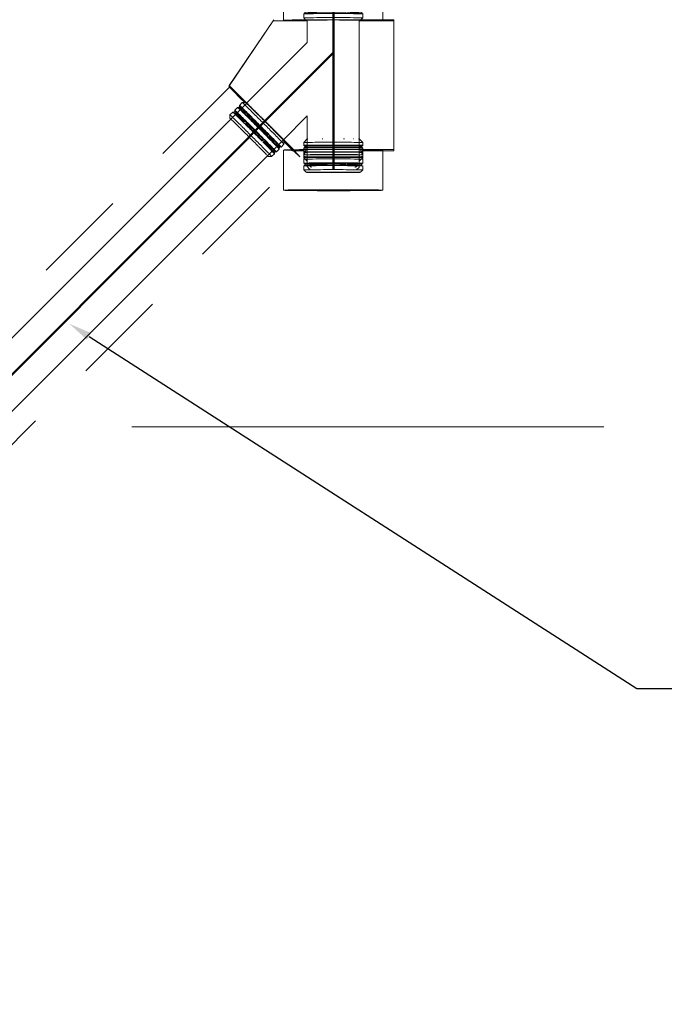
# Model space of a CAD drawing. Header units: millimetres. Extents: x -3267 to 40126, y 29201 to 102288.
# Tile 94 of 127: x 19887 to 21252, y 35995 to 38081. Entities that reach past the tile are written whole.
import ezdxf
from ezdxf import colors
from ezdxf.entities.mleader import LeaderData, LeaderLine
from ezdxf.math import Vec2, Vec3

# ---------------------------------------------------------------- set-up
doc = ezdxf.new("R2010")
doc.units = ezdxf.units.MM
doc.linetypes.add('4_ Штрихпунктир_ 10 х 2 мм', pattern=[1400, 1000, -200, 0, -200])
doc.linetypes.add('ADSK_Штрих_ш2 п1_5', pattern=[350, 200, -150])
doc.layers.add('P-PIPE-____-OTLN', color=9, linetype='Continuous', lineweight=50, true_color=0x808080)
for name, color, linetype, lineweight in [('S-GRID-____-OTLN', 7, 'Continuous', 9), ('Греющ. кабель', 204, 'Continuous', 50), ('ДЕВИ', 7, 'Continuous', 0)]:
    doc.layers.add(name, color=color, linetype=linetype, lineweight=lineweight)
doc.styles.add('ДЕВИ', font='CS_Gost2304.shx', dxfattribs={"width": 0.8})

# ---------------------------------------------------------------- blocks, each defined once
blk = doc.blocks.new('Соединитель Norma Rapid - Соединитель Norma Rapid-V1241-ВКК_02_К1_З_ЭОМ_кабель_')
at = {"layer": 'P-PIPE-____-OTLN', "lineweight": 9}
for p, q in [((18768, 38407.9), (18763, 38402.9)), ((18763, 38402.9), (18763, 38394.5)), ((18763, 38394.5), (18765.1, 38392.7)), ((18765.1, 38392.8), (18765.1, 38390.3)), ((18888, 38402.9), (18883, 38407.9)), ((18886, 38392.7), (18888, 38394.5)), ((18886, 38390.3), (18886, 38392.8)), ((18888, 38394.5), (18888, 38402.9)), ((18765.1, 38390.3), (18763, 38388.6)), ((18763, 38388.6), (18763, 38380.3)), ((18763, 38380.3), (18765.1, 38378.5)), ((18765.1, 38376.1), (18763, 38374.4)), ((18763, 38374.4), (18763, 38365.9)), ((18765.1, 38378.6), (18765.1, 38376.1)), ((18888, 38388.6), (18886, 38390.3)), ((18886, 38378.5), (18888, 38380.3)), ((18886, 38376.1), (18886, 38378.6)), ((18888, 38374.4), (18886, 38376.1)), ((18888, 38380.3), (18888, 38388.6)), ((18888, 38365.9), (18888, 38374.4)), ((18763, 38365.9), (18766.9, 38362.1)), ((18884.2, 38362.1), (18888, 38365.9))]:
    blk.add_line(p, q, dxfattribs=at)
for centre, major_axis, start_param, end_param in [((18825.5, 38402.9), (62.5, 0), 2.590386, 3.36185), ((18825.5, 38394.5), (62.5, 0), 2.590386, 3.36185), ((18825.5, 38392.8), (60.4, 0), 2.655695, 3.36185), ((18825.5, 38407.9), (57.5, 0), 2.757502, 3.340897), ((18825.5, 38392.8), (60.4, 0), 2.031527, 2.646431), ((18825.5, 38407.9), (57.5, 0), 2.060683, 2.743045), ((18825.5, 38394.5), (62.5, 0), 2.015453, 2.580918), ((18825.5, 38402.9), (62.5, 0), 2.015453, 2.57849), ((18825.5, 38407.9), (57.5, 0), 1.566654, 2.052003), ((18825.5, 38394.5), (62.5, 0), 1.566654, 2.00877), ((18825.5, 38402.9), (62.5, 0), 1.566654, 2.007603), ((18825.5, 38392.8), (60.4, 0), 1.566654, 2.015453), ((18825.5, 38392.8), (60.4, 0), 1.117855, 1.559024), ((18825.5, 38402.9), (62.5, 0), 1.117855, 1.558007), ((18825.5, 38394.5), (62.5, 0), 1.117855, 1.559175), ((18825.5, 38407.9), (57.5, 0), 1.06311, 1.556138), ((18825.5, 38402.9), (62.5, 0), 0.524639, 1.106117), ((18825.5, 38394.5), (62.5, 0), 0.524639, 1.107476), ((18825.5, 38392.8), (60.4, 0), 0.457239, 1.088169), ((18825.5, 38407.9), (57.5, 0), 0.352171, 1.054988), ((18825.5, 38407.9), (57.5, 0), 6.104825, 6.622794), ((18825.5, 38394.5), (62.5, 0), 6.054644, 6.799598), ((18825.5, 38402.9), (62.5, 0), 6.054644, 6.797488), ((18825.5, 38392.8), (60.4, 0), 6.070043, 6.732375), ((18825.5, 38388.6), (62.5, 0), 2.590386, 3.36185), ((18825.5, 38380.3), (62.5, 0), 2.590386, 3.36185), ((18825.5, 38374.4), (62.5, 0), 2.590386, 3.36185), ((18825.5, 38378.6), (60.4, 0), 2.655695, 3.36185), ((18825.5, 38390.3), (60.4, 0), 2.655695, 3.334329), ((18825.5, 38376.1), (60.4, 0), 2.655695, 3.334329), ((18825.5, 38378.6), (60.4, 0), 2.031527, 2.650648), ((18825.5, 38376.1), (60.4, 0), 2.031527, 2.651376), ((18825.5, 38390.3), (60.4, 0), 2.031527, 2.647158), ((18825.5, 38374.4), (62.5, 0), 2.015453, 2.586691), ((18825.5, 38388.6), (62.5, 0), 2.015453, 2.582612), ((18825.5, 38380.3), (62.5, 0), 2.015453, 2.584997), ((18825.5, 38380.3), (62.5, 0), 1.566654, 2.010731), ((18825.5, 38374.4), (62.5, 0), 1.566654, 2.011545), ((18825.5, 38388.6), (62.5, 0), 1.566654, 2.009584), ((18825.5, 38390.3), (60.4, 0), 1.566654, 2.015453), ((18825.5, 38378.6), (60.4, 0), 1.566654, 2.015453), ((18825.5, 38376.1), (60.4, 0), 1.566654, 2.015453), ((18825.5, 38380.3), (62.5, 0), 1.117855, 1.561137), ((18825.5, 38378.6), (60.4, 0), 1.117855, 1.561053), ((18825.5, 38376.1), (60.4, 0), 1.117855, 1.561402), ((18825.5, 38374.4), (-62.5, 0), 4.259448, 4.703544), ((18825.5, 38390.3), (60.4, 0), 1.117855, 1.559374), ((18825.5, 38388.6), (62.5, 0), 1.117855, 1.559989), ((18825.5, 38380.3), (62.5, 0), 0.524639, 1.109759), ((18825.5, 38374.4), (62.5, 0), 0.524639, 1.110706), ((18825.5, 38388.6), (62.5, 0), 0.524639, 1.108424), ((18825.5, 38376.1), (60.4, 0), 0.457239, 1.090936), ((18825.5, 38378.6), (60.4, 0), 0.457239, 1.090529), ((18825.5, 38390.3), (60.4, 0), 0.457239, 1.088576), ((18825.5, 38374.4), (62.5, 0), 6.054644, 6.804616), ((18825.5, 38388.6), (62.5, 0), 6.054644, 6.80107), ((18825.5, 38380.3), (62.5, 0), 6.054644, 6.803143), ((18825.5, 38378.6), (60.4, 0), 6.070043, 6.736041), ((18825.5, 38376.1), (60.4, 0), 6.110755, 6.736673), ((18825.5, 38390.3), (60.4, 0), 6.110755, 6.733007), ((18825.5, 38365.9), (62.5, 0), 2.590386, 3.36185), ((18825.5, 38360.9), (57.5, 0), 1.566654, 3.36185), ((18825.5, 38365.9), (62.5, 0), 2.015453, 2.589119), ((18825.5, 38365.9), (62.5, 0), 1.566654, 2.012712), ((18825.5, 38360.9), (57.5, 0), 6.054644, 7.849839), ((18825.5, 38365.9), (62.5, 0), 1.117855, 1.563119), ((18825.5, 38365.9), (62.5, 0), 0.524639, 1.112065), ((18825.5, 38365.9), (62.5, 0), 6.054644, 6.806726)]:
    blk.add_ellipse(centre, major_axis=major_axis, ratio=0.01, start_param=start_param, end_param=end_param, dxfattribs=at)
blk = doc.blocks.new('Соединитель Norma Rapid - Соединитель Norma Rapid-V1242-ВКК_02_К1_З_ЭОМ_кабель_')
at = {"layer": 'P-PIPE-____-OTLN', "lineweight": 9}
for p, q in [((18768, 38086), (18763, 38081)), ((18763, 38080.9), (18763, 38072.5)), ((18888, 38081), (18883, 38086)), ((18888, 38072.5), (18888, 38080.9)), ((18763, 38072.5), (18765.1, 38070.8)), ((18765.1, 38068.3), (18763, 38066.6)), ((18763, 38066.6), (18763, 38058.3)), ((18763, 38058.3), (18765.1, 38056.6)), ((18765.1, 38070.8), (18765.1, 38068.3)), ((18886, 38070.8), (18888, 38072.5)), ((18886, 38068.3), (18886, 38070.8)), ((18888, 38066.6), (18886, 38068.3)), ((18886.1, 38056.7), (18888, 38058.3)), ((18888, 38058.3), (18888, 38066.6)), ((18765.1, 38054.1), (18763, 38052.4)), ((18763, 38052.4), (18763, 38043.9)), ((18763, 38043.9), (18768, 38038.9)), ((18765.1, 38056.6), (18765.1, 38054.1)), ((18883, 38038.9), (18888, 38043.9)), ((18886, 38054.1), (18886, 38056.6)), ((18888, 38043.9), (18888, 38052.4))]:
    blk.add_line(p, q, dxfattribs=at)
for centre, major_axis, start_param, end_param in [((18825.5, 38080.9), (62.5, 0), 2.015453, 3.36185), ((18825.5, 38080.9), (62.5, 0), 1.566654, 2.013327), ((18825.5, 38080.9), (62.5, 0), 1.117855, 1.563738), ((18825.5, 38080.9), (62.5, 0), 6.054644, 7.395965), ((18825.5, 38066.6), (62.5, 0), 2.015453, 3.36185), ((18825.5, 38058.3), (62.5, 0), 2.015453, 3.36185), ((18825.5, 38072.5), (62.5, 0), 2.464252, 3.36185), ((18825.5, 38068.3), (60.4, 0), 2.966392, 3.334329), ((18825.5, 38072.5), (62.5, 0), 2.015453, 2.448763), ((18825.5, 38072.5), (62.5, 0), 1.566654, 2.013327), ((18825.5, 38066.6), (62.5, 0), 1.566654, 2.013327), ((18825.5, 38058.3), (62.5, 0), 1.566654, 2.013327), ((18825.5, 38072.5), (62.5, 0), 1.117855, 1.563738), ((18825.5, 38066.6), (62.5, 0), 1.117855, 1.563738), ((18825.5, 38058.3), (62.5, 0), 1.117855, 1.563738), ((18825.5, 38072.5), (62.5, 0), 6.070043, 7.395965), ((18825.5, 38066.6), (62.5, 0), 6.054644, 7.395965), ((18825.5, 38058.3), (62.5, 0), 0.25344, 1.11278), ((18825.5, 38068.3), (60.4, 0), 6.110755, 6.295103), ((18825.5, 38058.3), (62.5, 0), 6.054644, 6.503443), ((18825.5, 38052.4), (62.5, 0), 2.015453, 3.36185), ((18825.5, 38043.9), (62.5, 0), 2.015453, 3.36185), ((18825.5, 38056.6), (60.4, 0), 2.031511, 3.36185), ((18825.5, 38054.1), (60.4, 0), 2.031511, 3.334329), ((18825.5, 38038.9), (57.5, 0), 2.310522, 3.973061), ((18825.5, 38038.9), (57.5, 0), 1.566654, 2.30955), ((18825.5, 38038.9), (57.5, 0), 3.977671, 4.708247), ((18825.5, 38052.4), (62.5, 0), 1.566654, 2.013327), ((18825.5, 38043.9), (62.5, 0), 1.566654, 2.013327), ((18825.5, 38056.6), (60.4, 0), 1.566654, 2.015453), ((18825.5, 38054.1), (60.4, 0), 1.566654, 2.015453), ((18825.5, 38056.6), (60.4, 0), 1.117855, 1.563493), ((18825.5, 38054.1), (60.4, 0), 1.117855, 1.563493), ((18825.5, 38052.4), (62.5, 0), 1.117855, 1.563738), ((18825.5, 38043.9), (62.5, 0), 1.117855, 1.563738), ((18825.5, 38038.9), (57.5, 0), 4.720344, 7.846297), ((18825.5, 38052.4), (62.5, 0), 0.912837, 1.11278), ((18825.5, 38043.9), (62.5, 0), 6.054644, 7.395965), ((18825.5, 38056.6), (60.4, 0), 0.903047, 1.093362), ((18825.5, 38054.1), (60.4, 0), 0.887437, 1.093362), ((18825.5, 38056.6), (60.4, 0), 6.070043, 7.16981), ((18825.5, 38054.1), (60.4, 0), 6.110755, 7.16981), ((18825.5, 38052.4), (62.5, 0), 0.220257, 0.903154), ((18825.5, 38052.4), (62.5, 0), 6.283185, 6.295103)]:
    blk.add_ellipse(centre, major_axis=major_axis, ratio=0.01, start_param=start_param, end_param=end_param, dxfattribs=at)
blk = doc.blocks.new('Соединитель Norma Rapid - Соединитель Norma Rapid-V1243-ВКК_02_К1_З_ЭОМ_кабель_')
at = {"layer": 'P-PIPE-____-OTLN', "lineweight": 9}
for p, q in [((18632.9, 38186.6), (18626.9, 38180.7)), ((18639.9, 38186.6), (18632.9, 38186.6)), ((18612.7, 38166.5), (18606.7, 38160.5)), ((18615.4, 38166.2), (18612.7, 38166.5)), ((18617.1, 38168), (18615.3, 38166.2)), ((18622.7, 38176.5), (18616.8, 38170.6)), ((18616.8, 38170.6), (18617.1, 38167.9)), ((18625.4, 38176.3), (18622.7, 38176.5)), ((18627.1, 38178), (18625.4, 38176.3)), ((18626.9, 38180.7), (18627.1, 38178)), ((18606.7, 38160.5), (18606.7, 38153.4)), ((18721.2, 38098.3), (18721.2, 38105.3)), ((18700.8, 38080.7), (18702.6, 38082.5)), ((18701.1, 38078.1), (18700.8, 38080.8)), ((18702.6, 38082.5), (18705.2, 38082.2)), ((18705.2, 38082.2), (18711.1, 38088.1)), ((18710.9, 38090.8), (18712.6, 38092.5)), ((18711.1, 38088.1), (18710.9, 38090.8)), ((18712.6, 38092.5), (18715.3, 38092.3)), ((18715.3, 38092.3), (18721.2, 38098.3)), ((18688, 38072.1), (18695.1, 38072.1)), ((18695.1, 38072.1), (18701.1, 38078.1))]:
    blk.add_line(p, q, dxfattribs=at)
for centre, major_axis, start_param, end_param in [((18677.1, 38142.5), (-44.2, 44.2), 5.747157, 6.283185), ((18680.6, 38146), (-40.7, 40.7), 5.916075, 6.511726), ((18680.6, 38146), (-40.7, 40.7), 5.210816, 5.915704), ((18650.9, 38116.3), (-44.2, 44.2), 5.764992, 6.511726), ((18656.9, 38122.3), (-44.2, 44.2), 5.760918, 6.283185), ((18658.1, 38123.5), (-42.7, 42.7), 5.827563, 6.283185), ((18661, 38126.4), (-44.2, 44.2), 5.758076, 6.511726), ((18659.8, 38125.2), (-42.7, 42.7), 5.826343, 6.295103), ((18658.1, 38123.5), (-42.7, 42.7), 5.225545, 5.811383), ((18659.8, 38125.2), (-42.7, 42.7), 5.190397, 5.811383), ((18666.9, 38132.3), (-44.2, 44.2), 5.754074, 6.283185), ((18661, 38126.4), (-44.2, 44.2), 5.170418, 5.744461), ((18668.1, 38133.5), (-42.7, 42.7), 5.820486, 6.283185), ((18671.1, 38136.5), (-44.2, 44.2), 5.751232, 6.511726), ((18669.9, 38135.3), (-42.7, 42.7), 5.819266, 6.295103), ((18666.9, 38132.3), (-44.2, 44.2), 5.167846, 5.744461), ((18668.1, 38133.5), (-42.7, 42.7), 5.186633, 5.811383), ((18669.9, 38135.3), (-42.7, 42.7), 5.185848, 5.811383), ((18671.1, 38136.5), (-44.2, 44.2), 5.166019, 5.744461), ((18677.1, 38142.5), (-44.2, 44.2), 5.16533, 5.744461), ((18677.1, 38142.5), (-44.2, 44.2), 4.716531, 5.162435), ((18680.6, 38146), (-40.7, 40.7), 4.716531, 5.210643), ((18647.4, 38112.8), (-40.7, 40.7), 5.9407, 6.511726), ((18647.4, 38112.8), (-40.7, 40.7), 5.226643, 5.915704), ((18650.9, 38116.3), (-44.2, 44.2), 5.174864, 5.744461), ((18656.9, 38122.3), (-44.2, 44.2), 5.172245, 5.744461), ((18656.9, 38122.3), (-44.2, 44.2), 4.721278, 5.162435), ((18658.1, 38123.5), (-42.7, 42.7), 4.721117, 5.16533), ((18659.8, 38125.2), (-42.7, 42.7), 4.720444, 5.172697), ((18661, 38126.4), (-44.2, 44.2), 4.71971, 5.162435), ((18666.9, 38132.3), (-44.2, 44.2), 4.717502, 5.162435), ((18668.1, 38133.5), (-42.7, 42.7), 4.717212, 5.16533), ((18669.9, 38135.3), (-42.7, 42.7), 4.716539, 5.16533), ((18671.1, 38136.5), (-44.2, 44.2), 4.716531, 5.162435), ((18677.1, 38142.5), (-44.2, 44.2), 4.267732, 4.712251), ((18680.6, 38146), (-40.7, 40.7), 4.213307, 4.712251), ((18647.4, 38112.8), (-40.7, 40.7), 4.725968, 5.210643), ((18650.9, 38116.3), (-44.2, 44.2), 4.723527, 5.162435), ((18656.9, 38122.3), (-44.2, 44.2), 4.299034, 4.712251), ((18658.1, 38123.5), (-42.7, 42.7), 4.267732, 4.712251), ((18659.8, 38125.2), (-42.7, 42.7), 4.267732, 4.712251), ((18661, 38126.4), (-44.2, 44.2), 4.270369, 4.712251), ((18666.9, 38132.3), (-44.2, 44.2), 4.268164, 4.712251), ((18668.1, 38133.5), (-42.7, 42.7), 4.267732, 4.712251), ((18669.9, 38135.3), (-42.7, 42.7), 4.267732, 4.712251), ((18671.1, 38136.5), (-44.2, 44.2), 4.267732, 4.712251), ((18677.1, 38142.5), (-44.2, 44.2), 3.682008, 4.261731), ((18680.6, 38146), (-40.7, 40.7), 3.511022, 4.213122), ((18647.4, 38112.8), (-40.7, 40.7), 4.230177, 4.712251), ((18650.9, 38116.3), (-44.2, 44.2), 4.274178, 4.712251), ((18656.9, 38122.3), (-44.2, 44.2), 3.697752, 4.261731), ((18658.1, 38123.5), (-42.7, 42.7), 3.631654, 4.242735), ((18659.8, 38125.2), (-42.7, 42.7), 3.630258, 4.242735), ((18661, 38126.4), (-44.2, 44.2), 3.6945, 4.261731), ((18666.9, 38132.3), (-44.2, 44.2), 3.689921, 4.261731), ((18668.1, 38133.5), (-42.7, 42.7), 3.623557, 4.242735), ((18669.9, 38135.3), (-42.7, 42.7), 3.622161, 4.242735), ((18671.1, 38136.5), (-44.2, 44.2), 3.686669, 4.261731), ((18677.1, 38142.5), (-44.2, 44.2), 2.921335, 3.678922), ((18680.6, 38146), (-40.7, 40.7), 2.921335, 3.510598), ((18647.4, 38112.8), (-40.7, 40.7), 3.583044, 4.213122), ((18650.9, 38116.3), (-44.2, 44.2), 3.702414, 4.261731), ((18650.9, 38116.3), (-44.2, 44.2), 2.921335, 3.678922), ((18656.9, 38122.3), (-44.2, 44.2), 2.921335, 3.678922), ((18658.1, 38123.5), (-42.7, 42.7), 2.921335, 3.613141), ((18659.8, 38125.2), (-42.7, 42.7), 2.921335, 3.613141), ((18661, 38126.4), (-44.2, 44.2), 2.921335, 3.678922), ((18666.9, 38132.3), (-44.2, 44.2), 2.921335, 3.678922), ((18668.1, 38133.5), (-42.7, 42.7), 2.921335, 3.613141), ((18669.9, 38135.3), (-42.7, 42.7), 2.921335, 3.613141), ((18671.1, 38136.5), (-44.2, 44.2), 2.921335, 3.678922), ((18647.4, 38112.8), (-40.7, 40.7), 2.921335, 3.510598)]:
    blk.add_ellipse(centre, major_axis=major_axis, ratio=0.01, start_param=start_param, end_param=end_param, dxfattribs=at)
blk = doc.blocks.new('ВК_Чугун_Безраструбная_Заглушка - Пр_-33084712-ВКК_02_К1_З_ЭОМ_кабель_')
at = {"layer": 'P-PIPE-____-OTLN', "color": 43, "lineweight": 9, "true_color": 0xbba883}
for p, q in [((18770.5, 38085.9), (18770.5, 38050.9)), ((18880.5, 38050.9), (18880.5, 38085.9)), ((18877, 38055.1), (18876.7, 38053.2)), ((18878.4, 38047.2), (18880.2, 38049)), ((18880.5, 38050.9), (18880.2, 38049))]:
    blk.add_line(p, q, dxfattribs=at)
at = {"layer": 'P-PIPE-____-OTLN', "color": 43, "lineweight": 9, "true_color": 0xbba883, "flags": 128}
for points in [[(18770.5, 38050.9), (18774.4, 38046.1), (18775.1, 38045.9), (18775.5, 38045.9), (18775.9, 38045.9), (18776.3, 38045.9), (18776.8, 38045.8)], [(18774, 38055.1), (18777.9, 38050.3), (18778.6, 38050.1), (18779, 38050.1), (18779.3, 38050.1), (18779.7, 38050)], [(18871.5, 38050), (18871.9, 38050.1), (18872.3, 38050.1), (18872.7, 38050.2), (18874.1, 38050.6), (18876.7, 38053.2)], [(18874.5, 38045.8), (18875, 38045.9), (18875.4, 38045.9), (18875.8, 38045.9), (18876.2, 38046), (18877.6, 38046.4)]]:
    blk.add_lwpolyline(points, dxfattribs=at)
blk = doc.blocks.new('Соединитель Norma Rapid1 - Соединитель Norma Rapid 2-V1244-ВКК_02_К1_З_ЭОМ_кабель_')
at = {"layer": 'P-PIPE-____-OTLN', "lineweight": 9}
for p, q in [((18770.5, 38109.5), (18763, 38102)), ((18763, 38101.9), (18763, 38096)), ((18888, 38102), (18880.5, 38109.5)), ((18888, 38096), (18888, 38101.9)), ((18763, 38096), (18765.1, 38094.3)), ((18765.1, 38091.8), (18763, 38090.1)), ((18763, 38090.1), (18763, 38087.1)), ((18763, 38086.8), (18763, 38081.8)), ((18763, 38081.8), (18765.1, 38080.1)), ((18765.1, 38094.3), (18765.1, 38091.8)), ((18765.1, 38080.1), (18765.1, 38077.6)), ((18886, 38094.3), (18888, 38096)), ((18886, 38091.8), (18886, 38094.3)), ((18888, 38090.1), (18886, 38091.8)), ((18886, 38080.1), (18888, 38081.8)), ((18886, 38077.6), (18886, 38080.1)), ((18888, 38087.1), (18888, 38090.1)), ((18888, 38081.8), (18888, 38086.8)), ((18765.1, 38077.6), (18763, 38075.9)), ((18763, 38075.9), (18763, 38069.9)), ((18763, 38069.9), (18770.5, 38062.4)), ((18880.5, 38062.4), (18888, 38069.9)), ((18888, 38075.9), (18886, 38077.6)), ((18888, 38069.9), (18888, 38075.9))]:
    blk.add_line(p, q, dxfattribs=at)
for centre, major_axis, start_param, end_param in [((18825.5, 38101.9), (62.5, 0), 1.566654, 3.36185), ((18825.5, 38109.4), (-55, 0), 6.054644, 6.283185), ((18825.5, 38109.4), (55, 0), 1.978833, 2.015453), ((18825.5, 38109.4), (-55, 0), 4.708247, 4.718495), ((18825.5, 38101.9), (62.5, 0), 6.070846, 7.849839), ((18825.5, 38109.4), (55, 0), 1.117855, 1.159889), ((18825.5, 38109.4), (55, 0), 0.669056, 0.704165), ((18825.5, 38109.4), (55, 0), 0, 0.220257), ((18825.5, 38081.8), (62.5, 0), 2.015453, 3.36185), ((18825.5, 38096), (62.5, 0), 1.566654, 3.36185), ((18825.5, 38090.1), (62.5, 0), 1.566654, 3.36185), ((18825.5, 38094.3), (60.4, 0), 1.566654, 3.36185), ((18825.5, 38091.8), (60.4, 0), 1.566654, 3.334329), ((18825.5, 38081.8), (62.5, 0), 1.566654, 2.013327), ((18825.5, 38096), (62.5, 0), 6.054644, 7.849839), ((18825.5, 38094.3), (60.4, 0), 6.070043, 7.849839), ((18825.5, 38091.8), (60.4, 0), 6.110755, 7.849839), ((18825.5, 38090.1), (62.5, 0), 6.054644, 7.849839), ((18825.5, 38081.8), (62.5, 0), 1.117855, 1.563738), ((18825.5, 38081.8), (62.5, 0), 6.054644, 7.395965), ((18825.5, 38069.9), (62.5, 0), 2.015453, 3.36185), ((18825.5, 38075.9), (62.5, 0), 2.473882, 3.36185), ((18825.5, 38075.9), (62.5, 0), 2.015453, 2.464252), ((18825.5, 38075.9), (62.5, 0), 1.566654, 2.013327), ((18825.5, 38069.9), (62.5, 0), 1.566654, 2.013327), ((18825.5, 38075.9), (62.5, 0), 1.117855, 1.563738), ((18825.5, 38069.9), (62.5, 0), 1.117855, 1.563738), ((18825.5, 38075.9), (62.5, 0), 6.070846, 7.395965), ((18825.5, 38069.9), (62.5, 0), 6.054644, 7.395965)]:
    blk.add_ellipse(centre, major_axis=major_axis, ratio=0.01, start_param=start_param, end_param=end_param, dxfattribs=at)

msp = doc.modelspace()

# ---------------------------------------------------------------- linework, layer by layer
at = {"layer": 'P-PIPE-____-OTLN', "color": 46, "linetype": 'ADSK_Штрих_ш2 п1_5', "lineweight": 9, "true_color": 0x785107}
for p, q in [((20446.1, 41335.8), (20446.1, 38079.6)), ((20656.1, 38079.6), (20656.1, 41335.8)), ((20331, 37941.5), (20425, 38080.8)), ((20679.4, 38080.8), (20425, 38080.8)), ((20679.4, 37803.4), (20679.4, 38080.8)), ((20331.9, 37938.9), (19136, 36743)), ((20330, 37939.1), (20331, 37941.5)), ((20466.7, 37805.8), (20331, 37941.5)), ((19284.5, 36594.5), (20480.4, 37790.5)), ((20679.4, 37805.8), (20466.7, 37805.8)), ((20652.6, 37803.4), (20679.4, 37803.4)), ((20656.1, 37719.7), (20656.1, 37804.7)), ((20446.1, 37776.1), (20446.1, 37719.7))]:
    msp.add_line(p, q, dxfattribs=at)
at = {"layer": 'P-PIPE-____-OTLN', "color": 43, "linetype": 'ADSK_Штрих_ш2 п1_5', "lineweight": 9, "true_color": 0xbba883}
for p, q in [((20424, 38078.4), (20330, 37939.1)), ((20425, 38080.8), (20424, 38078.4)), ((20424, 38078.4), (20496.1, 38078.4)), ((20606.1, 38078.4), (20679.4, 38078.4)), ((20679.4, 38080.8), (20679.4, 37803.4)), ((20331, 37938.1), (20333.6, 37935.5)), ((20333.6, 37935.5), (20341, 37928.1)), ((20341, 37928.1), (20352.8, 37916.3)), ((20352.8, 37916.3), (20364.6, 37904.4)), ((20445.8, 37823.2), (20457.8, 37811.3)), ((20457.8, 37811.3), (20465.7, 37803.4)), ((20446.1, 37804.7), (20446.1, 37800)), ((20446.1, 37799.7), (20446.1, 37776.5)), ((20465.7, 37803.4), (20477.2, 37803.4)), ((20477.7, 37803.4), (20490.2, 37803.4)), ((20612.1, 37803.4), (20625.7, 37803.4)), ((20625.9, 37803.4), (20641.9, 37803.4)), ((20642.3, 37803.4), (20652.5, 37803.4))]:
    msp.add_line(p, q, dxfattribs=at)
at = {"layer": 'P-PIPE-____-OTLN', "color": 43, "lineweight": 9, "true_color": 0xbba883}
for p, q in [((20496.1, 38079.6), (20496.1, 38032.4)), ((20606.1, 37805.8), (20606.1, 38079.6)), ((20496.1, 38032.4), (20368.1, 37904.4)), ((20445.9, 37826.6), (20496.1, 37876.9)), ((20496.1, 37876.9), (20496.1, 37805.8))]:
    msp.add_line(p, q, dxfattribs=at)
at = {"layer": 'P-PIPE-____-OTLN', "color": 11, "lineweight": 9, "true_color": 0xff8080}
for p, q in [((20367.3, 37903.6), (19171.3, 36707.6)), ((19249.1, 36629.9), (20445.1, 37825.8))]:
    msp.add_line(p, q, dxfattribs=at)
at = {"layer": 'P-PIPE-____-OTLN', "color": 254, "linetype": 'ADSK_Штрих_ш2 п1_5', "lineweight": 9, "true_color": 0xddd3c1}
msp.add_line((20465.7, 37803.4), (20466.5, 37805.3), dxfattribs=at)
at = {"layer": 'P-PIPE-____-OTLN', "color": 43, "linetype": 'ADSK_Штрих_ш2 п1_5', "lineweight": 9, "true_color": 0xbba883}
for centre, major_axis, start_param, end_param in [((20551.1, 38079.6), (105, 0), 1.566662, 3.137458), ((20551.1, 38079.6), (105, 0), 3.141593, 4.159003), ((20551.1, 38079.6), (105, 0), 6.279051, 7.849847), ((20551.1, 38079.6), (105, 0), 5.266297, 6.279051), ((20406.2, 37864.7), (-74.2, 74.2), 0, 0.261716), ((20406.2, 37864.7), (-74.2, 74.2), 0.261799, 0.523437), ((20406.2, 37864.7), (-74.2, 74.2), 0.523599, 0.785169), ((20406.2, 37864.7), (-74.2, 74.2), 0.785398, 0.991956), ((20406.2, 37864.7), (-74.2, 74.2), 2.148403, 2.355965), ((20406.2, 37864.7), (-74.2, 74.2), 2.356195, 2.50075), ((20551.1, 37804.7), (105, 0), 2.840368, 3.13745), ((20551.1, 37804.7), (105, 0), 2.51951, 2.835257), ((20406.2, 37864.7), (-74.2, 74.2), 3.435849, 3.763643), ((20551.1, 37804.7), (105, 0), 3.782337, 3.922849), ((20551.1, 37804.7), (105, 0), 3.934913, 4.088046), ((20406.2, 37864.7), (-74.2, 74.2), 3.141593, 3.403392), ((20551.1, 37804.7), (105, 0), 5.338259, 5.755444), ((20551.1, 37804.7), (105, 0), 5.766192, 6.017244), ((20551.1, 37804.7), (105, 0), 6.033215, 6.279043), ((20551.1, 37719.7), (105, 0), 3.13745, 3.141593)]:
    msp.add_ellipse(centre, major_axis=major_axis, ratio=0.01, start_param=start_param, end_param=end_param, dxfattribs=at)
at = {"layer": 'P-PIPE-____-OTLN', "color": 254, "linetype": 'ADSK_Штрих_ш2 п1_5', "lineweight": 9, "true_color": 0xddd3c1}
for centre, major_axis, start_param, end_param in [((20551.1, 38079.6), (105, 0), 3.137458, 3.141593), ((20551.1, 37804.7), (105, 0), 3.141593, 3.39925), ((20551.1, 37804.7), (105, 0), 3.430683, 3.661049), ((20551.1, 37804.7), (105, 0), 3.671214, 3.782337), ((20406.2, 37864.7), (-74.2, 74.2), 2.50075, 2.527391), ((20406.2, 37864.7), (-74.2, 74.2), 2.527391, 2.617831), ((20406.2, 37864.7), (-74.2, 74.2), 2.617994, 2.862112), ((20406.2, 37864.7), (-74.2, 74.2), 2.879793, 3.141593)]:
    msp.add_ellipse(centre, major_axis=major_axis, ratio=0.01, start_param=start_param, end_param=end_param, dxfattribs=at)
at = {"layer": 'P-PIPE-____-OTLN', "color": 11, "lineweight": 9, "true_color": 0xff8080}
for start_param, end_param in [(2.879793, 3.141593), (0, 0.381812)]:
    msp.add_ellipse((20551.1, 38079.6), major_axis=(55, 0), ratio=0.01, start_param=start_param, end_param=end_param, dxfattribs=at)
at = {"layer": 'P-PIPE-____-OTLN', "color": 43, "lineweight": 9, "true_color": 0xbba883}
for start_param, end_param in [(2.750123, 2.875651), (0, 0.257657)]:
    msp.add_ellipse((20551.1, 38079.6), major_axis=(55, 0), ratio=0.01, start_param=start_param, end_param=end_param, dxfattribs=at)
at = {"layer": 'P-PIPE-____-OTLN', "color": 46, "linetype": 'ADSK_Штрих_ш2 п1_5', "lineweight": 9, "true_color": 0x785107}
for centre, major_axis, start_param, end_param in [((20406.2, 37864.7), (-74.2, 74.2), 4.712389, 6.283185), ((20406.2, 37864.7), (-74.2, 74.2), 3.763811, 4.712389), ((20551.1, 37804.7), (105, 0), 1.566654, 2.519337), ((20551.1, 37804.7), (105, 0), 6.279043, 7.849839), ((20551.1, 37719.7), (105, 0), 1.566654, 3.13745), ((20551.1, 37719.7), (105, 0), 3.141593, 4.708247), ((20551.1, 37719.7), (105, 0), 4.708247, 6.279043), ((20551.1, 37719.7), (105, 0), 6.279043, 7.849839)]:
    msp.add_ellipse(centre, major_axis=major_axis, ratio=0.01, start_param=start_param, end_param=end_param, dxfattribs=at)
at = {"layer": 'P-PIPE-____-OTLN', "color": 254, "linetype": 'ADSK_Штрих_ш2 п1_5', "lineweight": 9, "true_color": 0xeee9e0}
msp.add_ellipse((20551.1, 37804.7), major_axis=(105, 0), ratio=0.01, start_param=3.13745, end_param=3.141593, dxfattribs=at)
at = {"layer": 'S-GRID-____-OTLN', "color": 253, "linetype": '4_ Штрихпунктир_ 10 х 2 мм', "true_color": 0xaaaaaa}
msp.add_line((39325.6, 37218.7), (-2467.3, 37218.7), dxfattribs=at)
at = {"layer": 'Греющ. кабель'}
for p, q in [((20551.6, 37763.3), (20551.6, 40213.6)), ((18725.6, 36184.2), (20551.6, 38011.2))]:
    msp.add_line(p, q, dxfattribs=at)

# ---------------------------------------------------------------- block references
at = {"layer": 'P-PIPE-____-OTLN', "lineweight": 9}
for name in ['Соединитель Norma Rapid - Соединитель Norma Rapid-V1241-ВКК_02_К1_З_ЭОМ_кабель_', 'Соединитель Norma Rapid - Соединитель Norma Rapid-V1243-ВКК_02_К1_З_ЭОМ_кабель_', 'Соединитель Norma Rapid1 - Соединитель Norma Rapid 2-V1244-ВКК_02_К1_З_ЭОМ_кабель_', 'Соединитель Norma Rapid - Соединитель Norma Rapid-V1242-ВКК_02_К1_З_ЭОМ_кабель_']:
    msp.add_blockref(name, (1725.6, -281.3), dxfattribs=at)
at = {"layer": 'P-PIPE-____-OTLN', "color": 43, "lineweight": 9, "true_color": 0xbba883}
msp.add_blockref('ВК_Чугун_Безраструбная_Заглушка - Пр_-33084712-ВКК_02_К1_З_ЭОМ_кабель_', (1725.6, -281.3), dxfattribs=at)

# ---------------------------------------------------------------- leaders
at = {"layer": 'ДЕВИ', "color": 7}
ml = msp.add_multileader_mtext('Standard', dxfattribs=at)
ml.set_content('{\\C7;ГК1.14\\PЭлектроподогрев трубы\\P ДЕВИ Iceguard-18  8м  144Вт. 230В ^JУчасток 14.}', color=5, style='ДЕВИ')
ml.set_leader_properties()
ml.build(insert=Vec2(0, 0))
ml.multileader.update_dxf_attribs({"text_left_attachment_type": 5, "text_right_attachment_type": 5, "dogleg_length": 1, "arrow_head_size": 50})
ctx = ml.context
ctx.base_point, ctx.char_height, ctx.arrow_head_size, ctx.landing_gap_size, ctx.plane_origin = Vec3(21195.2, 36664.1), 200, 50, 0, Vec3(39929.2, 36272.9)
ctx.left_attachment, ctx.right_attachment, ctx.text_align_type = 5, 5, 2
notes = []
notes.append((ctx, [(0, (1, 1, 0), (21194.2, 36664.1), (1, 0), 1, [(1, [(19991.9, 37437.1)], 0, [])])]))
ctx.mtext.insert, ctx.mtext.alignment, ctx.mtext.line_spacing_style, ctx.mtext.flow_direction = Vec3(26185.7, 37970.8), 3, 2, 5
for ctx, leaders in notes:
    for number, flags, end, landing, length, lines in leaders:
        leader = LeaderData()
        leader.index, (leader.has_last_leader_line, leader.has_dogleg_vector, leader.attachment_direction) = number, flags
        leader.last_leader_point, leader.dogleg_vector, leader.dogleg_length = Vec3(end), Vec3(landing), length
        for number, points, colour, breaks in lines:
            line = LeaderLine()
            line.index, line.vertices, line.color, line.breaks = number, Vec3.list(points), colors.encode_raw_color(colour), breaks
            leader.lines.append(line)
        ctx.leaders.append(leader)

doc.saveas('drawing.dxf')
